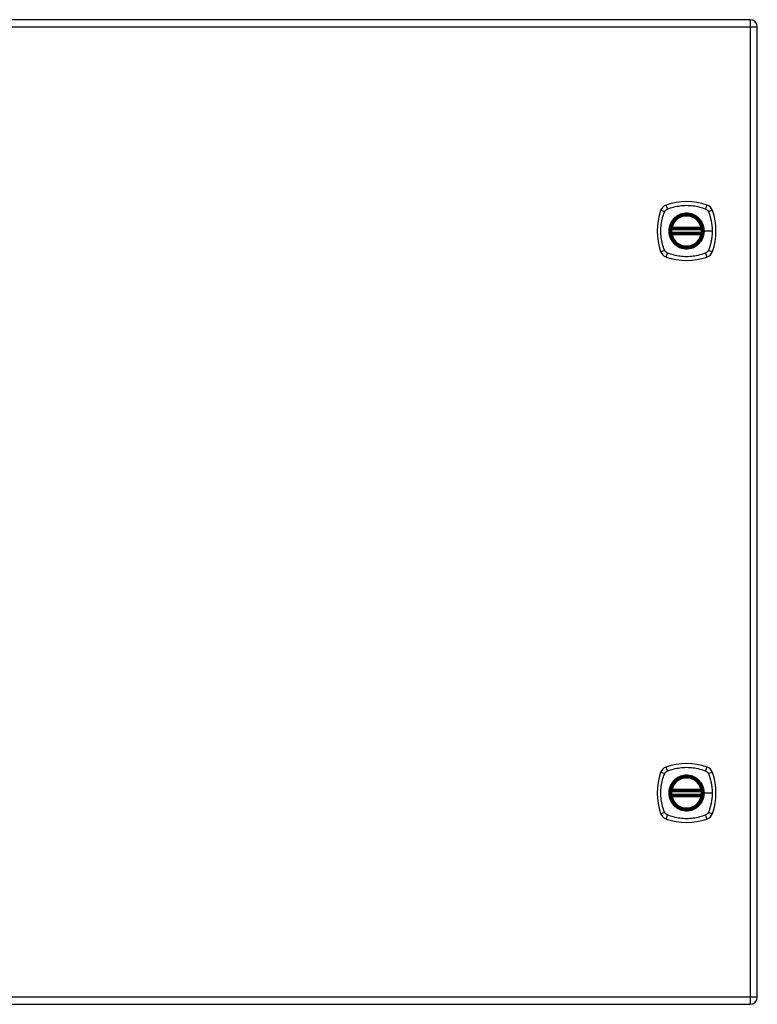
# Model space of a CAD drawing. Header units: inches. Extents: x 4 to 114, y 7 to 59.
# Tile 58 of 72: x 47 to 62, y 24 to 44. Entities that reach past the tile are written whole.
import ezdxf

# ---------------------------------------------------------------- set-up
doc = ezdxf.new("R2010")
doc.units = ezdxf.units.IN
doc.header["$MEASUREMENT"] = 0
doc.layers.add('Visible Edges(ANSI)', color=7, linetype='Continuous', lineweight=25)
doc.layers.add('Visible Tangent Edges(ANSI)', color=7, linetype='Continuous', lineweight=25)

msp = doc.modelspace()

# ---------------------------------------------------------------- linework, layer by layer
at = {"layer": 'Visible Edges(ANSI)'}
for p, q in [((62.116, 43.573), (38.49, 43.573)), ((62.262, 23.916), (62.262, 43.427)), ((60.541, 39.363), (61.135, 39.363)), ((61.135, 39.284), (60.541, 39.284)), ((60.545, 39.383), (61.13, 39.383)), ((61.13, 39.264), (60.545, 39.264)), ((60.541, 28.06), (61.135, 28.06)), ((61.135, 27.981), (60.541, 27.981)), ((60.545, 28.08), (61.13, 28.08)), ((61.13, 27.961), (60.545, 27.961)), ((38.49, 23.77), (62.116, 23.77))]:
    msp.add_line(p, q, dxfattribs=at)
at = {"layer": 'Visible Edges(ANSI)', "flags": 128}
for points in [[(60.529, 39.377), (60.529, 39.377), (60.529, 39.376), (60.529, 39.376), (60.529, 39.376), (60.529, 39.375), (60.529, 39.375), (60.529, 39.374), (60.529, 39.373), (60.529, 39.372), (60.528, 39.372), (60.528, 39.371), (60.528, 39.369), (60.528, 39.368), (60.528, 39.367), (60.528, 39.366), (60.527, 39.364), (60.527, 39.363), (60.527, 39.361), (60.527, 39.36), (60.527, 39.358), (60.527, 39.357), (60.526, 39.355), (60.526, 39.354), (60.526, 39.352)], [(60.526, 39.295), (60.526, 39.293), (60.526, 39.292), (60.527, 39.29), (60.527, 39.288), (60.527, 39.287), (60.527, 39.285), (60.527, 39.284), (60.527, 39.283), (60.528, 39.281), (60.528, 39.28), (60.528, 39.279), (60.528, 39.277), (60.528, 39.276), (60.528, 39.275), (60.529, 39.274), (60.529, 39.274), (60.529, 39.273), (60.529, 39.272), (60.529, 39.272), (60.529, 39.271), (60.529, 39.271), (60.529, 39.27), (60.529, 39.27), (60.529, 39.27)], [(61.149, 39.352), (61.149, 39.354), (61.149, 39.355), (61.149, 39.357), (61.149, 39.358), (61.149, 39.36), (61.148, 39.361), (61.148, 39.363), (61.148, 39.364), (61.148, 39.366), (61.148, 39.367), (61.148, 39.368), (61.147, 39.369), (61.147, 39.371), (61.147, 39.372), (61.147, 39.372), (61.147, 39.373), (61.147, 39.374), (61.147, 39.375), (61.146, 39.375), (61.146, 39.376), (61.146, 39.376), (61.146, 39.376), (61.146, 39.377), (61.146, 39.377)], [(61.146, 39.27), (61.146, 39.27), (61.146, 39.27), (61.146, 39.271), (61.146, 39.271), (61.146, 39.272), (61.147, 39.272), (61.147, 39.273), (61.147, 39.274), (61.147, 39.274), (61.147, 39.275), (61.147, 39.276), (61.147, 39.277), (61.148, 39.279), (61.148, 39.28), (61.148, 39.281), (61.148, 39.283), (61.148, 39.284), (61.148, 39.285), (61.149, 39.287), (61.149, 39.288), (61.149, 39.29), (61.149, 39.292), (61.149, 39.293), (61.149, 39.295)], [(60.529, 28.074), (60.529, 28.074), (60.529, 28.073), (60.529, 28.073), (60.529, 28.073), (60.529, 28.072), (60.529, 28.072), (60.529, 28.071), (60.529, 28.07), (60.529, 28.069), (60.528, 28.069), (60.528, 28.068), (60.528, 28.066), (60.528, 28.065), (60.528, 28.064), (60.528, 28.063), (60.527, 28.061), (60.527, 28.06), (60.527, 28.058), (60.527, 28.057), (60.527, 28.055), (60.527, 28.054), (60.526, 28.052), (60.526, 28.051), (60.526, 28.049)], [(60.526, 27.992), (60.526, 27.99), (60.526, 27.989), (60.527, 27.987), (60.527, 27.985), (60.527, 27.984), (60.527, 27.982), (60.527, 27.981), (60.527, 27.98), (60.528, 27.978), (60.528, 27.977), (60.528, 27.976), (60.528, 27.974), (60.528, 27.973), (60.528, 27.972), (60.529, 27.971), (60.529, 27.971), (60.529, 27.97), (60.529, 27.969), (60.529, 27.969), (60.529, 27.968), (60.529, 27.968), (60.529, 27.967), (60.529, 27.967), (60.529, 27.967)], [(61.149, 28.049), (61.149, 28.051), (61.149, 28.052), (61.149, 28.054), (61.149, 28.055), (61.149, 28.057), (61.148, 28.058), (61.148, 28.06), (61.148, 28.061), (61.148, 28.063), (61.148, 28.064), (61.148, 28.065), (61.147, 28.066), (61.147, 28.068), (61.147, 28.069), (61.147, 28.069), (61.147, 28.07), (61.147, 28.071), (61.147, 28.072), (61.146, 28.072), (61.146, 28.073), (61.146, 28.073), (61.146, 28.073), (61.146, 28.074), (61.146, 28.074)], [(61.146, 27.967), (61.146, 27.967), (61.146, 27.967), (61.146, 27.968), (61.146, 27.968), (61.146, 27.969), (61.147, 27.969), (61.147, 27.97), (61.147, 27.971), (61.147, 27.971), (61.147, 27.972), (61.147, 27.973), (61.147, 27.974), (61.148, 27.976), (61.148, 27.977), (61.148, 27.978), (61.148, 27.98), (61.148, 27.981), (61.148, 27.982), (61.149, 27.984), (61.149, 27.985), (61.149, 27.987), (61.149, 27.989), (61.149, 27.99), (61.149, 27.992)]]:
    msp.add_lwpolyline(points, dxfattribs=at)
at = {"layer": 'Visible Edges(ANSI)'}
for centre, radius in [((60.838, 39.323), 0.32), ((60.838, 39.323), 0.315), ((60.838, 28.02), 0.32), ((60.838, 28.02), 0.315)]:
    msp.add_circle(centre, radius, dxfattribs=at)
for centre, radius, start, end in [((62.116, 43.427), 0.146, 0, 90), ((60.483, 39.678), 0.177, 108.7722, 161.2278), ((60.838, 38.634), 1.28, 71.2278, 108.7722), ((61.193, 39.678), 0.177, 18.7722, 71.2278), ((61.527, 39.323), 1.28, 161.2278, 198.7722), ((60.838, 39.323), 0.313, 13.6344, 166.3656), ((60.149, 39.323), 1.28, 341.2278, 18.7722), ((60.838, 39.323), 0.313, 174.7499, 185.2501), ((60.838, 39.323), 0.313, 166.3656, 170.216), ((60.541, 39.375), 0.0118, 170.216, 270), ((60.541, 39.272), 0.0118, 90, 189.784), ((60.838, 39.323), 0.313, 189.784, 193.6344), ((60.545, 39.394), 0.0118, 166.3656, 270), ((60.545, 39.252), 0.0118, 90, 193.6344), ((60.838, 39.323), 0.313, 193.6344, 346.3656), ((61.13, 39.394), 0.0118, 270, 13.6344), ((61.13, 39.252), 0.0118, 346.3656, 90), ((61.135, 39.375), 0.0118, 270, 9.784), ((61.135, 39.272), 0.0118, 350.216, 90), ((60.838, 39.323), 0.313, 9.784, 13.6344), ((60.838, 39.323), 0.313, 346.3656, 350.216), ((60.838, 39.323), 0.313, 354.7499, 5.2501), ((60.483, 38.969), 0.177, 198.7722, 251.2278), ((61.193, 38.969), 0.177, 288.7722, 341.2278), ((60.838, 40.012), 1.28, 251.2278, 288.7722), ((60.483, 28.375), 0.177, 108.7722, 161.2278), ((60.838, 27.331), 1.28, 71.2278, 108.7722), ((61.193, 28.375), 0.177, 18.7722, 71.2278), ((61.527, 28.02), 1.28, 161.2278, 198.7722), ((60.838, 28.02), 0.313, 13.6344, 166.3656), ((60.149, 28.02), 1.28, 341.2278, 18.7722), ((60.838, 28.02), 0.313, 174.7499, 185.2501), ((60.838, 28.02), 0.313, 166.3656, 170.216), ((60.541, 28.072), 0.0118, 170.216, 270), ((60.541, 27.969), 0.0118, 90, 189.784), ((60.838, 28.02), 0.313, 189.784, 193.6344), ((60.545, 28.091), 0.0118, 166.3656, 270), ((60.545, 27.949), 0.0118, 90, 193.6344), ((60.838, 28.02), 0.313, 193.6344, 346.3656), ((61.13, 28.091), 0.0118, 270, 13.6344), ((61.13, 27.949), 0.0118, 346.3656, 90), ((61.135, 28.072), 0.0118, 270, 9.784), ((61.135, 27.969), 0.0118, 350.216, 90), ((60.838, 28.02), 0.313, 9.784, 13.6344), ((60.838, 28.02), 0.313, 346.3656, 350.216), ((60.838, 28.02), 0.313, 354.7499, 5.2501), ((60.483, 27.666), 0.177, 198.7722, 251.2278), ((61.193, 27.666), 0.177, 288.7722, 341.2278), ((60.838, 28.709), 1.28, 251.2278, 288.7722), ((62.116, 23.916), 0.146, 270, 0)]:
    msp.add_arc(centre, radius, start, end, dxfattribs=at)
at = {"layer": 'Visible Tangent Edges(ANSI)'}
for p, q in [((62.116, 43.573), (62.116, 43.427)), ((38.49, 43.427), (62.116, 43.427)), ((62.116, 43.427), (62.262, 43.427)), ((62.116, 43.427), (62.116, 23.916)), ((60.526, 39.352), (60.538, 39.351)), ((60.526, 39.295), (60.538, 39.296)), ((60.535, 39.376), (60.529, 39.377)), ((60.529, 39.27), (60.535, 39.271)), ((60.534, 39.397), (60.545, 39.394)), ((60.545, 39.252), (60.534, 39.25)), ((60.538, 39.351), (61.138, 39.351)), ((61.138, 39.296), (60.538, 39.296)), ((60.541, 39.363), (60.541, 39.373)), ((60.541, 39.274), (60.541, 39.284)), ((60.545, 39.383), (60.545, 39.394)), ((61.13, 39.394), (60.545, 39.394)), ((60.545, 39.373), (60.545, 39.383)), ((60.545, 39.373), (61.13, 39.373)), ((60.545, 39.264), (60.545, 39.274)), ((61.13, 39.274), (60.545, 39.274)), ((60.545, 39.252), (60.545, 39.264)), ((60.545, 39.252), (61.13, 39.252)), ((61.13, 39.394), (61.142, 39.397)), ((61.13, 39.394), (61.13, 39.383)), ((61.13, 39.383), (61.13, 39.373)), ((61.13, 39.274), (61.13, 39.264)), ((61.13, 39.264), (61.13, 39.252)), ((61.142, 39.25), (61.13, 39.252)), ((61.135, 39.373), (61.135, 39.363)), ((61.135, 39.284), (61.135, 39.274)), ((61.138, 39.351), (61.149, 39.352)), ((61.138, 39.296), (61.149, 39.295)), ((61.146, 39.377), (61.14, 39.376)), ((61.14, 39.271), (61.146, 39.27)), ((61.19, 39.323), (61.195, 39.323)), ((61.354, 39.323), (61.195, 39.323)), ((60.526, 28.049), (60.538, 28.048)), ((60.526, 27.992), (60.538, 27.993)), ((60.535, 28.073), (60.529, 28.074)), ((60.529, 27.967), (60.535, 27.968)), ((60.534, 28.094), (60.545, 28.091)), ((60.545, 27.949), (60.534, 27.947)), ((60.538, 28.048), (61.138, 28.048)), ((61.138, 27.993), (60.538, 27.993)), ((60.541, 28.06), (60.541, 28.07)), ((60.541, 27.971), (60.541, 27.981)), ((60.545, 28.08), (60.545, 28.091)), ((61.13, 28.091), (60.545, 28.091)), ((60.545, 28.07), (60.545, 28.08)), ((60.545, 28.07), (61.13, 28.07)), ((60.545, 27.961), (60.545, 27.971)), ((61.13, 27.971), (60.545, 27.971)), ((60.545, 27.949), (60.545, 27.961)), ((60.545, 27.949), (61.13, 27.949)), ((61.13, 28.091), (61.142, 28.094)), ((61.13, 28.091), (61.13, 28.08)), ((61.13, 28.08), (61.13, 28.07)), ((61.13, 27.971), (61.13, 27.961)), ((61.13, 27.961), (61.13, 27.949)), ((61.142, 27.947), (61.13, 27.949)), ((61.135, 28.07), (61.135, 28.06)), ((61.135, 27.981), (61.135, 27.971)), ((61.138, 28.048), (61.149, 28.049)), ((61.138, 27.993), (61.149, 27.992)), ((61.146, 28.074), (61.14, 28.073)), ((61.14, 27.968), (61.146, 27.967)), ((61.19, 28.02), (61.195, 28.02)), ((61.354, 28.02), (61.195, 28.02)), ((62.116, 23.916), (38.49, 23.916)), ((62.116, 23.916), (62.116, 23.77)), ((62.262, 23.916), (62.116, 23.916))]:
    msp.add_line(p, q, dxfattribs=at)
at = {"layer": 'Visible Tangent Edges(ANSI)', "flags": 128}
for points in [[(60.449, 39.763), (60.483, 39.777), (60.514, 39.788), (60.545, 39.797), (60.577, 39.806), (60.609, 39.814), (60.641, 39.821), (60.673, 39.826), (60.706, 39.831), (60.739, 39.835), (60.772, 39.838), (60.805, 39.839), (60.838, 39.84), (60.871, 39.839), (60.904, 39.838), (60.936, 39.835), (60.969, 39.831), (61.002, 39.827), (61.034, 39.821), (61.067, 39.814), (61.099, 39.806), (61.13, 39.797), (61.162, 39.788), (61.193, 39.777), (61.226, 39.763)], [(60.398, 38.935), (60.384, 38.968), (60.374, 38.999), (60.364, 39.031), (60.355, 39.062), (60.347, 39.094), (60.341, 39.127), (60.335, 39.159), (60.33, 39.192), (60.326, 39.224), (60.323, 39.257), (60.322, 39.29), (60.321, 39.323), (60.322, 39.356), (60.323, 39.389), (60.326, 39.422), (60.33, 39.455), (60.335, 39.488), (60.34, 39.52), (60.347, 39.552), (60.355, 39.584), (60.364, 39.616), (60.374, 39.647), (60.384, 39.678), (60.398, 39.712)], [(60.398, 39.712), (60.399, 39.715), (60.401, 39.718), (60.402, 39.72), (60.404, 39.723), (60.405, 39.725), (60.407, 39.728), (60.409, 39.731), (60.411, 39.733), (60.413, 39.735), (60.415, 39.738), (60.417, 39.74), (60.419, 39.742), (60.421, 39.744), (60.423, 39.746), (60.426, 39.748), (60.428, 39.75), (60.431, 39.752), (60.433, 39.754), (60.436, 39.756), (60.438, 39.757), (60.441, 39.759), (60.444, 39.761), (60.446, 39.762), (60.449, 39.763)], [(61.19, 39.323), (61.178, 39.232), (61.143, 39.147), (61.087, 39.074), (61.014, 39.018), (60.929, 38.983), (60.837, 38.971), (60.746, 38.983), (60.661, 39.019), (60.588, 39.074), (60.533, 39.147), (60.498, 39.232), (60.486, 39.324), (60.498, 39.415), (60.533, 39.5), (60.589, 39.573), (60.662, 39.628), (60.747, 39.664), (60.838, 39.676), (60.929, 39.664), (61.014, 39.628), (61.087, 39.572), (61.143, 39.5), (61.178, 39.415), (61.19, 39.323)], [(61.065, 39.598), (61.049, 39.611), (61.032, 39.622), (61.015, 39.633), (60.997, 39.643), (60.978, 39.651), (60.959, 39.659), (60.939, 39.666), (60.919, 39.671), (60.899, 39.675), (60.879, 39.678), (60.858, 39.68), (60.838, 39.68), (60.817, 39.68), (60.797, 39.678), (60.776, 39.675), (60.756, 39.671), (60.736, 39.665), (60.716, 39.659), (60.697, 39.651), (60.679, 39.643), (60.661, 39.633), (60.643, 39.622), (60.626, 39.611), (60.61, 39.598)], [(61.226, 39.763), (61.228, 39.763), (61.229, 39.762), (61.23, 39.761), (61.232, 39.761), (61.233, 39.76), (61.235, 39.759), (61.236, 39.758), (61.237, 39.757), (61.238, 39.757), (61.24, 39.756), (61.241, 39.755), (61.242, 39.754), (61.244, 39.753), (61.245, 39.752), (61.246, 39.751), (61.247, 39.75), (61.249, 39.749), (61.25, 39.748), (61.251, 39.747), (61.252, 39.746), (61.253, 39.745), (61.254, 39.744), (61.255, 39.743), (61.257, 39.742)], [(61.257, 39.742), (61.258, 39.741), (61.259, 39.74), (61.26, 39.739), (61.261, 39.738), (61.262, 39.737), (61.263, 39.735), (61.264, 39.734), (61.265, 39.733), (61.266, 39.732), (61.267, 39.731), (61.267, 39.729), (61.268, 39.728), (61.269, 39.727), (61.27, 39.726), (61.271, 39.724), (61.272, 39.723), (61.273, 39.722), (61.273, 39.72), (61.274, 39.719), (61.275, 39.718), (61.276, 39.716), (61.276, 39.715), (61.277, 39.713), (61.278, 39.712)], [(61.278, 39.712), (61.286, 39.694), (61.291, 39.678), (61.297, 39.663), (61.302, 39.647), (61.307, 39.632), (61.312, 39.616), (61.316, 39.6), (61.32, 39.584), (61.324, 39.568), (61.328, 39.552), (61.332, 39.536), (61.335, 39.52), (61.338, 39.504), (61.341, 39.488), (61.343, 39.471), (61.346, 39.455), (61.348, 39.439), (61.349, 39.422), (61.351, 39.406), (61.352, 39.389), (61.353, 39.373), (61.354, 39.356), (61.354, 39.34), (61.354, 39.323)], [(60.563, 39.551), (60.551, 39.535), (60.539, 39.518), (60.528, 39.5), (60.518, 39.482), (60.51, 39.464), (60.502, 39.444), (60.496, 39.425), (60.49, 39.405), (60.486, 39.385), (60.483, 39.364), (60.481, 39.344), (60.481, 39.323), (60.481, 39.303), (60.483, 39.282), (60.486, 39.262), (60.49, 39.242), (60.496, 39.222), (60.502, 39.202), (60.51, 39.183), (60.518, 39.164), (60.528, 39.146), (60.539, 39.129), (60.551, 39.112), (60.563, 39.096)], [(60.61, 39.598), (60.608, 39.596), (60.606, 39.594), (60.604, 39.593), (60.602, 39.591), (60.6, 39.589), (60.598, 39.587), (60.596, 39.585), (60.594, 39.583), (60.592, 39.581), (60.59, 39.579), (60.588, 39.578), (60.586, 39.576), (60.584, 39.574), (60.582, 39.572), (60.58, 39.57), (60.578, 39.568), (60.576, 39.566), (60.574, 39.564), (60.572, 39.561), (60.57, 39.559), (60.569, 39.557), (60.567, 39.555), (60.565, 39.553), (60.563, 39.551)], [(61.112, 39.551), (61.111, 39.553), (61.109, 39.555), (61.107, 39.557), (61.105, 39.559), (61.103, 39.561), (61.101, 39.564), (61.1, 39.566), (61.098, 39.568), (61.096, 39.57), (61.094, 39.572), (61.092, 39.574), (61.09, 39.576), (61.088, 39.578), (61.086, 39.579), (61.084, 39.581), (61.082, 39.583), (61.08, 39.585), (61.078, 39.587), (61.076, 39.589), (61.074, 39.591), (61.072, 39.593), (61.07, 39.594), (61.067, 39.596), (61.065, 39.598)], [(61.195, 39.323), (61.194, 39.334), (61.194, 39.344), (61.193, 39.354), (61.192, 39.364), (61.191, 39.375), (61.189, 39.385), (61.187, 39.395), (61.185, 39.405), (61.183, 39.415), (61.18, 39.425), (61.177, 39.435), (61.173, 39.444), (61.17, 39.454), (61.166, 39.464), (61.162, 39.473), (61.157, 39.482), (61.152, 39.491), (61.148, 39.5), (61.142, 39.509), (61.137, 39.518), (61.131, 39.526), (61.125, 39.535), (61.119, 39.543), (61.112, 39.551)], [(60.534, 39.397), (60.533, 39.396), (60.533, 39.395), (60.533, 39.394), (60.533, 39.393), (60.533, 39.392), (60.533, 39.392), (60.533, 39.391), (60.533, 39.39), (60.532, 39.389), (60.532, 39.388), (60.532, 39.387), (60.533, 39.386), (60.533, 39.385), (60.533, 39.384), (60.533, 39.383), (60.533, 39.382), (60.533, 39.381), (60.533, 39.38), (60.534, 39.38), (60.534, 39.379), (60.534, 39.378), (60.535, 39.377), (60.535, 39.376), (60.535, 39.376)], [(60.535, 39.271), (60.535, 39.271), (60.535, 39.27), (60.534, 39.269), (60.534, 39.268), (60.534, 39.267), (60.533, 39.266), (60.533, 39.266), (60.533, 39.265), (60.533, 39.264), (60.533, 39.263), (60.533, 39.262), (60.533, 39.261), (60.532, 39.26), (60.532, 39.259), (60.532, 39.258), (60.533, 39.257), (60.533, 39.256), (60.533, 39.255), (60.533, 39.254), (60.533, 39.253), (60.533, 39.252), (60.533, 39.252), (60.533, 39.251), (60.534, 39.25)], [(60.535, 39.376), (60.535, 39.375), (60.536, 39.375), (60.536, 39.375), (60.536, 39.375), (60.536, 39.375), (60.536, 39.375), (60.537, 39.375), (60.537, 39.374), (60.537, 39.374), (60.537, 39.374), (60.538, 39.374), (60.538, 39.374), (60.538, 39.374), (60.538, 39.374), (60.539, 39.374), (60.539, 39.373), (60.539, 39.373), (60.539, 39.373), (60.54, 39.373), (60.54, 39.373), (60.54, 39.373), (60.54, 39.373), (60.541, 39.373), (60.541, 39.373)], [(60.541, 39.274), (60.541, 39.274), (60.54, 39.274), (60.54, 39.274), (60.54, 39.274), (60.54, 39.274), (60.539, 39.274), (60.539, 39.273), (60.539, 39.273), (60.539, 39.273), (60.538, 39.273), (60.538, 39.273), (60.538, 39.273), (60.538, 39.273), (60.537, 39.273), (60.537, 39.273), (60.537, 39.272), (60.537, 39.272), (60.536, 39.272), (60.536, 39.272), (60.536, 39.272), (60.536, 39.272), (60.536, 39.272), (60.535, 39.271), (60.535, 39.271)], [(60.538, 39.351), (60.538, 39.352), (60.538, 39.353), (60.538, 39.353), (60.538, 39.354), (60.539, 39.355), (60.539, 39.356), (60.539, 39.356), (60.539, 39.357), (60.539, 39.358), (60.54, 39.358), (60.54, 39.359), (60.54, 39.359), (60.54, 39.36), (60.54, 39.36), (60.54, 39.361), (60.54, 39.361), (60.541, 39.362), (60.541, 39.362), (60.541, 39.362), (60.541, 39.362), (60.541, 39.363), (60.541, 39.363), (60.541, 39.363), (60.541, 39.363)], [(60.541, 39.284), (60.541, 39.284), (60.541, 39.284), (60.541, 39.284), (60.541, 39.284), (60.541, 39.285), (60.541, 39.285), (60.541, 39.285), (60.54, 39.286), (60.54, 39.286), (60.54, 39.287), (60.54, 39.287), (60.54, 39.288), (60.54, 39.288), (60.54, 39.289), (60.539, 39.289), (60.539, 39.29), (60.539, 39.291), (60.539, 39.291), (60.539, 39.292), (60.538, 39.293), (60.538, 39.294), (60.538, 39.294), (60.538, 39.295), (60.538, 39.296)], [(60.541, 39.373), (60.541, 39.373), (60.541, 39.373), (60.541, 39.373), (60.542, 39.373), (60.542, 39.373), (60.542, 39.373), (60.542, 39.373), (60.542, 39.373), (60.543, 39.373), (60.543, 39.373), (60.543, 39.373), (60.543, 39.373), (60.543, 39.373), (60.543, 39.373), (60.544, 39.373), (60.544, 39.373), (60.544, 39.373), (60.544, 39.373), (60.544, 39.373), (60.544, 39.373), (60.545, 39.373), (60.545, 39.373), (60.545, 39.373), (60.545, 39.373)], [(60.545, 39.274), (60.545, 39.274), (60.545, 39.274), (60.545, 39.274), (60.544, 39.274), (60.544, 39.274), (60.544, 39.274), (60.544, 39.274), (60.544, 39.274), (60.544, 39.274), (60.543, 39.274), (60.543, 39.274), (60.543, 39.274), (60.543, 39.274), (60.543, 39.274), (60.543, 39.274), (60.542, 39.274), (60.542, 39.274), (60.542, 39.274), (60.542, 39.274), (60.542, 39.274), (60.541, 39.274), (60.541, 39.274), (60.541, 39.274), (60.541, 39.274)], [(61.112, 39.096), (61.119, 39.104), (61.125, 39.112), (61.131, 39.12), (61.137, 39.129), (61.142, 39.138), (61.148, 39.147), (61.153, 39.156), (61.157, 39.165), (61.162, 39.174), (61.166, 39.183), (61.17, 39.193), (61.173, 39.202), (61.177, 39.212), (61.18, 39.222), (61.183, 39.232), (61.185, 39.242), (61.187, 39.252), (61.189, 39.262), (61.191, 39.272), (61.192, 39.282), (61.193, 39.293), (61.194, 39.303), (61.194, 39.313), (61.195, 39.323)], [(61.13, 39.373), (61.131, 39.373), (61.131, 39.373), (61.131, 39.373), (61.131, 39.373), (61.131, 39.373), (61.131, 39.373), (61.132, 39.373), (61.132, 39.373), (61.132, 39.373), (61.132, 39.373), (61.132, 39.373), (61.133, 39.373), (61.133, 39.373), (61.133, 39.373), (61.133, 39.373), (61.133, 39.373), (61.133, 39.373), (61.134, 39.373), (61.134, 39.373), (61.134, 39.373), (61.134, 39.373), (61.134, 39.373), (61.134, 39.373), (61.135, 39.373)], [(61.135, 39.274), (61.134, 39.274), (61.134, 39.274), (61.134, 39.274), (61.134, 39.274), (61.134, 39.274), (61.134, 39.274), (61.133, 39.274), (61.133, 39.274), (61.133, 39.274), (61.133, 39.274), (61.133, 39.274), (61.133, 39.274), (61.132, 39.274), (61.132, 39.274), (61.132, 39.274), (61.132, 39.274), (61.132, 39.274), (61.131, 39.274), (61.131, 39.274), (61.131, 39.274), (61.131, 39.274), (61.131, 39.274), (61.131, 39.274), (61.13, 39.274)], [(61.135, 39.373), (61.135, 39.373), (61.135, 39.373), (61.135, 39.373), (61.136, 39.373), (61.136, 39.373), (61.136, 39.373), (61.136, 39.373), (61.137, 39.373), (61.137, 39.374), (61.137, 39.374), (61.137, 39.374), (61.138, 39.374), (61.138, 39.374), (61.138, 39.374), (61.138, 39.374), (61.139, 39.374), (61.139, 39.375), (61.139, 39.375), (61.139, 39.375), (61.139, 39.375), (61.14, 39.375), (61.14, 39.375), (61.14, 39.375), (61.14, 39.376)], [(61.135, 39.363), (61.135, 39.363), (61.135, 39.363), (61.135, 39.363), (61.135, 39.362), (61.135, 39.362), (61.135, 39.362), (61.135, 39.362), (61.135, 39.361), (61.135, 39.361), (61.135, 39.36), (61.136, 39.36), (61.136, 39.359), (61.136, 39.359), (61.136, 39.358), (61.136, 39.358), (61.136, 39.357), (61.137, 39.356), (61.137, 39.356), (61.137, 39.355), (61.137, 39.354), (61.137, 39.353), (61.137, 39.353), (61.138, 39.352), (61.138, 39.351)], [(61.138, 39.296), (61.138, 39.295), (61.137, 39.294), (61.137, 39.294), (61.137, 39.293), (61.137, 39.292), (61.137, 39.291), (61.137, 39.291), (61.136, 39.29), (61.136, 39.289), (61.136, 39.289), (61.136, 39.288), (61.136, 39.288), (61.136, 39.287), (61.135, 39.287), (61.135, 39.286), (61.135, 39.286), (61.135, 39.285), (61.135, 39.285), (61.135, 39.285), (61.135, 39.284), (61.135, 39.284), (61.135, 39.284), (61.135, 39.284), (61.135, 39.284)], [(61.14, 39.271), (61.14, 39.271), (61.14, 39.272), (61.14, 39.272), (61.139, 39.272), (61.139, 39.272), (61.139, 39.272), (61.139, 39.272), (61.139, 39.272), (61.138, 39.273), (61.138, 39.273), (61.138, 39.273), (61.138, 39.273), (61.137, 39.273), (61.137, 39.273), (61.137, 39.273), (61.137, 39.273), (61.136, 39.273), (61.136, 39.274), (61.136, 39.274), (61.136, 39.274), (61.135, 39.274), (61.135, 39.274), (61.135, 39.274), (61.135, 39.274)], [(61.14, 39.376), (61.141, 39.376), (61.141, 39.377), (61.141, 39.378), (61.142, 39.379), (61.142, 39.38), (61.142, 39.38), (61.142, 39.381), (61.143, 39.382), (61.143, 39.383), (61.143, 39.384), (61.143, 39.385), (61.143, 39.386), (61.143, 39.387), (61.143, 39.388), (61.143, 39.389), (61.143, 39.39), (61.143, 39.391), (61.143, 39.392), (61.143, 39.392), (61.143, 39.393), (61.143, 39.394), (61.142, 39.395), (61.142, 39.396), (61.142, 39.397)], [(61.142, 39.25), (61.142, 39.251), (61.142, 39.252), (61.143, 39.252), (61.143, 39.253), (61.143, 39.254), (61.143, 39.255), (61.143, 39.256), (61.143, 39.257), (61.143, 39.258), (61.143, 39.259), (61.143, 39.26), (61.143, 39.261), (61.143, 39.262), (61.143, 39.263), (61.143, 39.264), (61.143, 39.265), (61.142, 39.266), (61.142, 39.266), (61.142, 39.267), (61.142, 39.268), (61.141, 39.269), (61.141, 39.27), (61.141, 39.271), (61.14, 39.271)], [(61.354, 39.323), (61.354, 39.307), (61.354, 39.29), (61.353, 39.274), (61.352, 39.257), (61.351, 39.241), (61.349, 39.224), (61.348, 39.208), (61.346, 39.192), (61.343, 39.175), (61.341, 39.159), (61.338, 39.143), (61.335, 39.127), (61.332, 39.111), (61.328, 39.094), (61.324, 39.078), (61.32, 39.062), (61.316, 39.047), (61.312, 39.031), (61.307, 39.015), (61.302, 38.999), (61.297, 38.984), (61.291, 38.968), (61.286, 38.953), (61.278, 38.935)], [(60.563, 39.096), (60.565, 39.094), (60.567, 39.092), (60.569, 39.09), (60.57, 39.087), (60.572, 39.085), (60.574, 39.083), (60.576, 39.081), (60.578, 39.079), (60.58, 39.077), (60.582, 39.075), (60.584, 39.073), (60.586, 39.071), (60.588, 39.069), (60.59, 39.067), (60.592, 39.065), (60.594, 39.064), (60.596, 39.062), (60.598, 39.06), (60.6, 39.058), (60.602, 39.056), (60.604, 39.054), (60.606, 39.052), (60.608, 39.051), (60.61, 39.049)], [(60.61, 39.049), (60.626, 39.036), (60.643, 39.024), (60.661, 39.014), (60.679, 39.004), (60.698, 38.995), (60.717, 38.988), (60.736, 38.981), (60.756, 38.976), (60.776, 38.972), (60.797, 38.969), (60.817, 38.967), (60.838, 38.967), (60.858, 38.967), (60.879, 38.969), (60.899, 38.972), (60.919, 38.976), (60.939, 38.981), (60.959, 38.988), (60.978, 38.995), (60.997, 39.004), (61.015, 39.014), (61.032, 39.025), (61.049, 39.036), (61.065, 39.049)], [(61.065, 39.049), (61.067, 39.051), (61.07, 39.052), (61.072, 39.054), (61.074, 39.056), (61.076, 39.058), (61.078, 39.06), (61.08, 39.062), (61.082, 39.063), (61.084, 39.065), (61.086, 39.067), (61.088, 39.069), (61.09, 39.071), (61.092, 39.073), (61.094, 39.075), (61.096, 39.077), (61.098, 39.079), (61.1, 39.081), (61.101, 39.083), (61.103, 39.085), (61.105, 39.087), (61.107, 39.089), (61.109, 39.092), (61.111, 39.094), (61.112, 39.096)], [(60.449, 38.883), (60.446, 38.885), (60.444, 38.886), (60.441, 38.888), (60.438, 38.889), (60.436, 38.891), (60.433, 38.893), (60.431, 38.895), (60.428, 38.896), (60.426, 38.898), (60.424, 38.9), (60.421, 38.902), (60.419, 38.905), (60.417, 38.907), (60.415, 38.909), (60.413, 38.911), (60.411, 38.914), (60.409, 38.916), (60.407, 38.919), (60.405, 38.921), (60.404, 38.924), (60.402, 38.927), (60.401, 38.929), (60.399, 38.932), (60.398, 38.935)], [(61.226, 38.883), (61.193, 38.87), (61.162, 38.859), (61.13, 38.85), (61.099, 38.841), (61.067, 38.833), (61.034, 38.826), (61.002, 38.82), (60.969, 38.815), (60.936, 38.812), (60.904, 38.809), (60.871, 38.807), (60.838, 38.807), (60.805, 38.807), (60.772, 38.809), (60.739, 38.812), (60.706, 38.816), (60.673, 38.82), (60.641, 38.826), (60.609, 38.833), (60.577, 38.841), (60.545, 38.85), (60.514, 38.859), (60.483, 38.87), (60.449, 38.883)], [(61.278, 38.935), (61.276, 38.932), (61.275, 38.929), (61.273, 38.927), (61.272, 38.924), (61.27, 38.921), (61.268, 38.919), (61.267, 38.916), (61.265, 38.914), (61.263, 38.912), (61.261, 38.909), (61.259, 38.907), (61.257, 38.905), (61.254, 38.903), (61.252, 38.9), (61.25, 38.898), (61.247, 38.897), (61.245, 38.895), (61.242, 38.893), (61.24, 38.891), (61.237, 38.889), (61.235, 38.888), (61.232, 38.886), (61.229, 38.885), (61.226, 38.883)], [(60.449, 28.46), (60.483, 28.474), (60.514, 28.485), (60.545, 28.494), (60.577, 28.503), (60.609, 28.511), (60.641, 28.518), (60.673, 28.523), (60.706, 28.528), (60.739, 28.532), (60.772, 28.535), (60.805, 28.536), (60.838, 28.537), (60.871, 28.536), (60.904, 28.535), (60.936, 28.532), (60.969, 28.528), (61.002, 28.524), (61.034, 28.518), (61.067, 28.511), (61.099, 28.503), (61.13, 28.494), (61.162, 28.485), (61.193, 28.474), (61.226, 28.46)], [(60.398, 27.632), (60.384, 27.665), (60.374, 27.696), (60.364, 27.728), (60.355, 27.759), (60.347, 27.791), (60.341, 27.824), (60.335, 27.856), (60.33, 27.889), (60.326, 27.921), (60.323, 27.954), (60.322, 27.987), (60.321, 28.02), (60.322, 28.053), (60.323, 28.086), (60.326, 28.119), (60.33, 28.152), (60.335, 28.185), (60.34, 28.217), (60.347, 28.249), (60.355, 28.281), (60.364, 28.313), (60.374, 28.344), (60.384, 28.375), (60.398, 28.409)], [(60.398, 28.409), (60.399, 28.412), (60.401, 28.415), (60.402, 28.417), (60.404, 28.42), (60.405, 28.422), (60.407, 28.425), (60.409, 28.428), (60.411, 28.43), (60.413, 28.432), (60.415, 28.435), (60.417, 28.437), (60.419, 28.439), (60.421, 28.441), (60.423, 28.443), (60.426, 28.445), (60.428, 28.447), (60.431, 28.449), (60.433, 28.451), (60.436, 28.453), (60.438, 28.454), (60.441, 28.456), (60.444, 28.458), (60.446, 28.459), (60.449, 28.46)], [(61.19, 28.02), (61.178, 27.929), (61.143, 27.844), (61.087, 27.771), (61.014, 27.715), (60.929, 27.68), (60.837, 27.668), (60.746, 27.68), (60.661, 27.716), (60.588, 27.771), (60.533, 27.844), (60.498, 27.929), (60.486, 28.021), (60.498, 28.112), (60.533, 28.197), (60.589, 28.27), (60.662, 28.325), (60.747, 28.361), (60.838, 28.373), (60.929, 28.361), (61.014, 28.325), (61.087, 28.269), (61.143, 28.197), (61.178, 28.112), (61.19, 28.02)], [(61.065, 28.295), (61.049, 28.308), (61.032, 28.319), (61.015, 28.33), (60.997, 28.34), (60.978, 28.348), (60.959, 28.356), (60.939, 28.363), (60.919, 28.368), (60.899, 28.372), (60.879, 28.375), (60.858, 28.377), (60.838, 28.377), (60.817, 28.377), (60.797, 28.375), (60.776, 28.372), (60.756, 28.368), (60.736, 28.362), (60.716, 28.356), (60.697, 28.348), (60.679, 28.34), (60.661, 28.33), (60.643, 28.319), (60.626, 28.308), (60.61, 28.295)], [(61.226, 28.46), (61.228, 28.46), (61.229, 28.459), (61.23, 28.458), (61.232, 28.458), (61.233, 28.457), (61.235, 28.456), (61.236, 28.455), (61.237, 28.454), (61.238, 28.454), (61.24, 28.453), (61.241, 28.452), (61.242, 28.451), (61.244, 28.45), (61.245, 28.449), (61.246, 28.448), (61.247, 28.447), (61.249, 28.446), (61.25, 28.445), (61.251, 28.444), (61.252, 28.443), (61.253, 28.442), (61.254, 28.441), (61.255, 28.44), (61.257, 28.439)], [(61.257, 28.439), (61.258, 28.438), (61.259, 28.437), (61.26, 28.436), (61.261, 28.435), (61.262, 28.434), (61.263, 28.432), (61.264, 28.431), (61.265, 28.43), (61.266, 28.429), (61.267, 28.428), (61.267, 28.426), (61.268, 28.425), (61.269, 28.424), (61.27, 28.423), (61.271, 28.421), (61.272, 28.42), (61.273, 28.419), (61.273, 28.417), (61.274, 28.416), (61.275, 28.415), (61.276, 28.413), (61.276, 28.412), (61.277, 28.41), (61.278, 28.409)], [(61.278, 28.409), (61.286, 28.391), (61.291, 28.375), (61.297, 28.36), (61.302, 28.344), (61.307, 28.329), (61.312, 28.313), (61.316, 28.297), (61.32, 28.281), (61.324, 28.265), (61.328, 28.249), (61.332, 28.233), (61.335, 28.217), (61.338, 28.201), (61.341, 28.185), (61.343, 28.168), (61.346, 28.152), (61.348, 28.136), (61.349, 28.119), (61.351, 28.103), (61.352, 28.086), (61.353, 28.07), (61.354, 28.053), (61.354, 28.037), (61.354, 28.02)], [(60.563, 28.248), (60.551, 28.232), (60.539, 28.215), (60.528, 28.197), (60.518, 28.179), (60.51, 28.161), (60.502, 28.141), (60.496, 28.122), (60.49, 28.102), (60.486, 28.082), (60.483, 28.061), (60.481, 28.041), (60.481, 28.02), (60.481, 28), (60.483, 27.979), (60.486, 27.959), (60.49, 27.939), (60.496, 27.919), (60.502, 27.899), (60.51, 27.88), (60.518, 27.861), (60.528, 27.843), (60.539, 27.826), (60.551, 27.809), (60.563, 27.793)], [(60.61, 28.295), (60.608, 28.293), (60.606, 28.291), (60.604, 28.29), (60.602, 28.288), (60.6, 28.286), (60.598, 28.284), (60.596, 28.282), (60.594, 28.28), (60.592, 28.278), (60.59, 28.276), (60.588, 28.275), (60.586, 28.273), (60.584, 28.271), (60.582, 28.269), (60.58, 28.267), (60.578, 28.265), (60.576, 28.263), (60.574, 28.261), (60.572, 28.258), (60.57, 28.256), (60.569, 28.254), (60.567, 28.252), (60.565, 28.25), (60.563, 28.248)], [(61.112, 28.248), (61.111, 28.25), (61.109, 28.252), (61.107, 28.254), (61.105, 28.256), (61.103, 28.258), (61.101, 28.261), (61.1, 28.263), (61.098, 28.265), (61.096, 28.267), (61.094, 28.269), (61.092, 28.271), (61.09, 28.273), (61.088, 28.275), (61.086, 28.276), (61.084, 28.278), (61.082, 28.28), (61.08, 28.282), (61.078, 28.284), (61.076, 28.286), (61.074, 28.288), (61.072, 28.29), (61.07, 28.291), (61.067, 28.293), (61.065, 28.295)], [(61.195, 28.02), (61.194, 28.031), (61.194, 28.041), (61.193, 28.051), (61.192, 28.061), (61.191, 28.072), (61.189, 28.082), (61.187, 28.092), (61.185, 28.102), (61.183, 28.112), (61.18, 28.122), (61.177, 28.132), (61.173, 28.141), (61.17, 28.151), (61.166, 28.161), (61.162, 28.17), (61.157, 28.179), (61.152, 28.188), (61.148, 28.197), (61.142, 28.206), (61.137, 28.215), (61.131, 28.223), (61.125, 28.232), (61.119, 28.24), (61.112, 28.248)], [(60.534, 28.094), (60.533, 28.093), (60.533, 28.092), (60.533, 28.091), (60.533, 28.09), (60.533, 28.089), (60.533, 28.089), (60.533, 28.088), (60.533, 28.087), (60.532, 28.086), (60.532, 28.085), (60.532, 28.084), (60.533, 28.083), (60.533, 28.082), (60.533, 28.081), (60.533, 28.08), (60.533, 28.079), (60.533, 28.078), (60.533, 28.077), (60.534, 28.077), (60.534, 28.076), (60.534, 28.075), (60.535, 28.074), (60.535, 28.073), (60.535, 28.073)], [(60.535, 27.968), (60.535, 27.968), (60.535, 27.967), (60.534, 27.966), (60.534, 27.965), (60.534, 27.964), (60.533, 27.963), (60.533, 27.963), (60.533, 27.962), (60.533, 27.961), (60.533, 27.96), (60.533, 27.959), (60.533, 27.958), (60.532, 27.957), (60.532, 27.956), (60.532, 27.955), (60.533, 27.954), (60.533, 27.953), (60.533, 27.952), (60.533, 27.951), (60.533, 27.95), (60.533, 27.949), (60.533, 27.949), (60.533, 27.948), (60.534, 27.947)], [(60.535, 28.073), (60.535, 28.072), (60.536, 28.072), (60.536, 28.072), (60.536, 28.072), (60.536, 28.072), (60.536, 28.072), (60.537, 28.072), (60.537, 28.071), (60.537, 28.071), (60.537, 28.071), (60.538, 28.071), (60.538, 28.071), (60.538, 28.071), (60.538, 28.071), (60.539, 28.071), (60.539, 28.07), (60.539, 28.07), (60.539, 28.07), (60.54, 28.07), (60.54, 28.07), (60.54, 28.07), (60.54, 28.07), (60.541, 28.07), (60.541, 28.07)], [(60.541, 27.971), (60.541, 27.971), (60.54, 27.971), (60.54, 27.971), (60.54, 27.971), (60.54, 27.971), (60.539, 27.971), (60.539, 27.97), (60.539, 27.97), (60.539, 27.97), (60.538, 27.97), (60.538, 27.97), (60.538, 27.97), (60.538, 27.97), (60.537, 27.97), (60.537, 27.97), (60.537, 27.969), (60.537, 27.969), (60.536, 27.969), (60.536, 27.969), (60.536, 27.969), (60.536, 27.969), (60.536, 27.969), (60.535, 27.968), (60.535, 27.968)], [(60.538, 28.048), (60.538, 28.049), (60.538, 28.05), (60.538, 28.05), (60.538, 28.051), (60.539, 28.052), (60.539, 28.053), (60.539, 28.053), (60.539, 28.054), (60.539, 28.055), (60.54, 28.055), (60.54, 28.056), (60.54, 28.056), (60.54, 28.057), (60.54, 28.057), (60.54, 28.058), (60.54, 28.058), (60.541, 28.059), (60.541, 28.059), (60.541, 28.059), (60.541, 28.059), (60.541, 28.06), (60.541, 28.06), (60.541, 28.06), (60.541, 28.06)], [(60.541, 27.981), (60.541, 27.981), (60.541, 27.981), (60.541, 27.981), (60.541, 27.981), (60.541, 27.982), (60.541, 27.982), (60.541, 27.982), (60.54, 27.983), (60.54, 27.983), (60.54, 27.984), (60.54, 27.984), (60.54, 27.985), (60.54, 27.985), (60.54, 27.986), (60.539, 27.986), (60.539, 27.987), (60.539, 27.988), (60.539, 27.988), (60.539, 27.989), (60.538, 27.99), (60.538, 27.991), (60.538, 27.991), (60.538, 27.992), (60.538, 27.993)], [(60.541, 28.07), (60.541, 28.07), (60.541, 28.07), (60.541, 28.07), (60.542, 28.07), (60.542, 28.07), (60.542, 28.07), (60.542, 28.07), (60.542, 28.07), (60.543, 28.07), (60.543, 28.07), (60.543, 28.07), (60.543, 28.07), (60.543, 28.07), (60.543, 28.07), (60.544, 28.07), (60.544, 28.07), (60.544, 28.07), (60.544, 28.07), (60.544, 28.07), (60.544, 28.07), (60.545, 28.07), (60.545, 28.07), (60.545, 28.07), (60.545, 28.07)], [(60.545, 27.971), (60.545, 27.971), (60.545, 27.971), (60.545, 27.971), (60.544, 27.971), (60.544, 27.971), (60.544, 27.971), (60.544, 27.971), (60.544, 27.971), (60.544, 27.971), (60.543, 27.971), (60.543, 27.971), (60.543, 27.971), (60.543, 27.971), (60.543, 27.971), (60.543, 27.971), (60.542, 27.971), (60.542, 27.971), (60.542, 27.971), (60.542, 27.971), (60.542, 27.971), (60.541, 27.971), (60.541, 27.971), (60.541, 27.971), (60.541, 27.971)], [(61.112, 27.793), (61.119, 27.801), (61.125, 27.809), (61.131, 27.817), (61.137, 27.826), (61.142, 27.835), (61.148, 27.844), (61.153, 27.853), (61.157, 27.862), (61.162, 27.871), (61.166, 27.88), (61.17, 27.89), (61.173, 27.899), (61.177, 27.909), (61.18, 27.919), (61.183, 27.929), (61.185, 27.939), (61.187, 27.949), (61.189, 27.959), (61.191, 27.969), (61.192, 27.979), (61.193, 27.99), (61.194, 28), (61.194, 28.01), (61.195, 28.02)], [(61.13, 28.07), (61.131, 28.07), (61.131, 28.07), (61.131, 28.07), (61.131, 28.07), (61.131, 28.07), (61.131, 28.07), (61.132, 28.07), (61.132, 28.07), (61.132, 28.07), (61.132, 28.07), (61.132, 28.07), (61.133, 28.07), (61.133, 28.07), (61.133, 28.07), (61.133, 28.07), (61.133, 28.07), (61.133, 28.07), (61.134, 28.07), (61.134, 28.07), (61.134, 28.07), (61.134, 28.07), (61.134, 28.07), (61.134, 28.07), (61.135, 28.07)], [(61.135, 27.971), (61.134, 27.971), (61.134, 27.971), (61.134, 27.971), (61.134, 27.971), (61.134, 27.971), (61.134, 27.971), (61.133, 27.971), (61.133, 27.971), (61.133, 27.971), (61.133, 27.971), (61.133, 27.971), (61.133, 27.971), (61.132, 27.971), (61.132, 27.971), (61.132, 27.971), (61.132, 27.971), (61.132, 27.971), (61.131, 27.971), (61.131, 27.971), (61.131, 27.971), (61.131, 27.971), (61.131, 27.971), (61.131, 27.971), (61.13, 27.971)], [(61.135, 28.07), (61.135, 28.07), (61.135, 28.07), (61.135, 28.07), (61.136, 28.07), (61.136, 28.07), (61.136, 28.07), (61.136, 28.07), (61.137, 28.07), (61.137, 28.071), (61.137, 28.071), (61.137, 28.071), (61.138, 28.071), (61.138, 28.071), (61.138, 28.071), (61.138, 28.071), (61.139, 28.071), (61.139, 28.072), (61.139, 28.072), (61.139, 28.072), (61.139, 28.072), (61.14, 28.072), (61.14, 28.072), (61.14, 28.072), (61.14, 28.073)], [(61.135, 28.06), (61.135, 28.06), (61.135, 28.06), (61.135, 28.06), (61.135, 28.059), (61.135, 28.059), (61.135, 28.059), (61.135, 28.059), (61.135, 28.058), (61.135, 28.058), (61.135, 28.057), (61.136, 28.057), (61.136, 28.056), (61.136, 28.056), (61.136, 28.055), (61.136, 28.055), (61.136, 28.054), (61.137, 28.053), (61.137, 28.053), (61.137, 28.052), (61.137, 28.051), (61.137, 28.05), (61.137, 28.05), (61.138, 28.049), (61.138, 28.048)], [(61.138, 27.993), (61.138, 27.992), (61.137, 27.991), (61.137, 27.991), (61.137, 27.99), (61.137, 27.989), (61.137, 27.988), (61.137, 27.988), (61.136, 27.987), (61.136, 27.986), (61.136, 27.986), (61.136, 27.985), (61.136, 27.985), (61.136, 27.984), (61.135, 27.984), (61.135, 27.983), (61.135, 27.983), (61.135, 27.982), (61.135, 27.982), (61.135, 27.982), (61.135, 27.981), (61.135, 27.981), (61.135, 27.981), (61.135, 27.981), (61.135, 27.981)], [(61.14, 27.968), (61.14, 27.968), (61.14, 27.969), (61.14, 27.969), (61.139, 27.969), (61.139, 27.969), (61.139, 27.969), (61.139, 27.969), (61.139, 27.969), (61.138, 27.97), (61.138, 27.97), (61.138, 27.97), (61.138, 27.97), (61.137, 27.97), (61.137, 27.97), (61.137, 27.97), (61.137, 27.97), (61.136, 27.97), (61.136, 27.971), (61.136, 27.971), (61.136, 27.971), (61.135, 27.971), (61.135, 27.971), (61.135, 27.971), (61.135, 27.971)], [(61.14, 28.073), (61.141, 28.073), (61.141, 28.074), (61.141, 28.075), (61.142, 28.076), (61.142, 28.077), (61.142, 28.077), (61.142, 28.078), (61.143, 28.079), (61.143, 28.08), (61.143, 28.081), (61.143, 28.082), (61.143, 28.083), (61.143, 28.084), (61.143, 28.085), (61.143, 28.086), (61.143, 28.087), (61.143, 28.088), (61.143, 28.089), (61.143, 28.089), (61.143, 28.09), (61.143, 28.091), (61.142, 28.092), (61.142, 28.093), (61.142, 28.094)], [(61.142, 27.947), (61.142, 27.948), (61.142, 27.949), (61.143, 27.949), (61.143, 27.95), (61.143, 27.951), (61.143, 27.952), (61.143, 27.953), (61.143, 27.954), (61.143, 27.955), (61.143, 27.956), (61.143, 27.957), (61.143, 27.958), (61.143, 27.959), (61.143, 27.96), (61.143, 27.961), (61.143, 27.962), (61.142, 27.963), (61.142, 27.963), (61.142, 27.964), (61.142, 27.965), (61.141, 27.966), (61.141, 27.967), (61.141, 27.968), (61.14, 27.968)], [(61.354, 28.02), (61.354, 28.004), (61.354, 27.987), (61.353, 27.971), (61.352, 27.954), (61.351, 27.938), (61.349, 27.921), (61.348, 27.905), (61.346, 27.889), (61.343, 27.872), (61.341, 27.856), (61.338, 27.84), (61.335, 27.824), (61.332, 27.808), (61.328, 27.791), (61.324, 27.775), (61.32, 27.759), (61.316, 27.744), (61.312, 27.728), (61.307, 27.712), (61.302, 27.696), (61.297, 27.681), (61.291, 27.665), (61.286, 27.65), (61.278, 27.632)], [(60.563, 27.793), (60.565, 27.791), (60.567, 27.789), (60.569, 27.787), (60.57, 27.784), (60.572, 27.782), (60.574, 27.78), (60.576, 27.778), (60.578, 27.776), (60.58, 27.774), (60.582, 27.772), (60.584, 27.77), (60.586, 27.768), (60.588, 27.766), (60.59, 27.764), (60.592, 27.762), (60.594, 27.761), (60.596, 27.759), (60.598, 27.757), (60.6, 27.755), (60.602, 27.753), (60.604, 27.751), (60.606, 27.749), (60.608, 27.748), (60.61, 27.746)], [(60.61, 27.746), (60.626, 27.733), (60.643, 27.721), (60.661, 27.711), (60.679, 27.701), (60.698, 27.692), (60.717, 27.685), (60.736, 27.678), (60.756, 27.673), (60.776, 27.669), (60.797, 27.666), (60.817, 27.664), (60.838, 27.664), (60.858, 27.664), (60.879, 27.666), (60.899, 27.669), (60.919, 27.673), (60.939, 27.678), (60.959, 27.685), (60.978, 27.692), (60.997, 27.701), (61.015, 27.711), (61.032, 27.722), (61.049, 27.733), (61.065, 27.746)], [(61.065, 27.746), (61.067, 27.748), (61.07, 27.749), (61.072, 27.751), (61.074, 27.753), (61.076, 27.755), (61.078, 27.757), (61.08, 27.759), (61.082, 27.76), (61.084, 27.762), (61.086, 27.764), (61.088, 27.766), (61.09, 27.768), (61.092, 27.77), (61.094, 27.772), (61.096, 27.774), (61.098, 27.776), (61.1, 27.778), (61.101, 27.78), (61.103, 27.782), (61.105, 27.784), (61.107, 27.786), (61.109, 27.789), (61.111, 27.791), (61.112, 27.793)], [(60.449, 27.58), (60.446, 27.582), (60.444, 27.583), (60.441, 27.585), (60.438, 27.586), (60.436, 27.588), (60.433, 27.59), (60.431, 27.592), (60.428, 27.593), (60.426, 27.595), (60.424, 27.597), (60.421, 27.599), (60.419, 27.602), (60.417, 27.604), (60.415, 27.606), (60.413, 27.608), (60.411, 27.611), (60.409, 27.613), (60.407, 27.616), (60.405, 27.618), (60.404, 27.621), (60.402, 27.624), (60.401, 27.626), (60.399, 27.629), (60.398, 27.632)], [(61.226, 27.58), (61.193, 27.567), (61.162, 27.556), (61.13, 27.547), (61.099, 27.538), (61.067, 27.53), (61.034, 27.523), (61.002, 27.517), (60.969, 27.512), (60.936, 27.509), (60.904, 27.506), (60.871, 27.504), (60.838, 27.504), (60.805, 27.504), (60.772, 27.506), (60.739, 27.509), (60.706, 27.513), (60.673, 27.517), (60.641, 27.523), (60.609, 27.53), (60.577, 27.538), (60.545, 27.547), (60.514, 27.556), (60.483, 27.567), (60.449, 27.58)], [(61.278, 27.632), (61.276, 27.629), (61.275, 27.626), (61.273, 27.624), (61.272, 27.621), (61.27, 27.618), (61.268, 27.616), (61.267, 27.613), (61.265, 27.611), (61.263, 27.609), (61.261, 27.606), (61.259, 27.604), (61.257, 27.602), (61.254, 27.6), (61.252, 27.597), (61.25, 27.595), (61.247, 27.594), (61.245, 27.592), (61.242, 27.59), (61.24, 27.588), (61.237, 27.586), (61.235, 27.585), (61.232, 27.583), (61.229, 27.582), (61.226, 27.58)]]:
    msp.add_lwpolyline(points, dxfattribs=at)
at = {"layer": 'Visible Tangent Edges(ANSI)'}
for centre, radius in [((60.838, 39.323), 0.346), ((60.838, 39.323), 0.342), ((60.838, 39.323), 0.325), ((60.838, 39.323), 0.324), ((60.838, 28.02), 0.346), ((60.838, 28.02), 0.342), ((60.838, 28.02), 0.325), ((60.838, 28.02), 0.324)]:
    msp.add_circle(centre, radius, dxfattribs=at)
for centre, start, end in [((60.838, 39.323), 13.6344, 166.3656), ((60.838, 39.323), 174.7499, 185.2501), ((60.838, 39.323), 193.6344, 346.3656), ((60.838, 39.323), 354.7499, 5.2501), ((60.838, 28.02), 13.6344, 166.3656), ((60.838, 28.02), 174.7499, 185.2501), ((60.838, 28.02), 193.6344, 346.3656), ((60.838, 28.02), 354.7499, 5.2501)]:
    msp.add_arc(centre, 0.301, start, end, dxfattribs=at)
for centre, major_axis, ratio, start_param, end_param in [((60.463, 39.736), (-0.037, 0.112), 0.042597, 0.170073, 1.307344), ((61.212, 39.736), (0.037, 0.112), 0.042597, 4.975842, 6.113112), ((60.425, 39.698), (-0.112, 0.037), 0.042597, 4.975842, 6.113112), ((61.25, 39.698), (0.112, 0.037), 0.042597, 0.170073, 1.307344), ((60.53, 39.377), (0.00773, 0.00893), 0.431674, 4.96723, 6.283185), ((60.53, 39.27), (0.00773, -0.00893), 0.431674, 0, 1.315955), ((60.541, 39.371), (0.0021, 0.0116), 0.025638, 0, 1.426581), ((60.541, 39.276), (0.0021, -0.0116), 0.025638, 4.856604, 6.283185), ((61.135, 39.371), (-0.0021, 0.0116), 0.025638, 4.856604, 6.283185), ((61.135, 39.276), (-0.0021, -0.0116), 0.025638, 0, 1.426581), ((61.146, 39.377), (-0.00773, 0.00893), 0.431674, 0, 1.315955), ((61.146, 39.27), (-0.00773, -0.00893), 0.431674, 4.96723, 6.283185), ((60.425, 38.949), (-0.112, -0.037), 0.042597, 0.170073, 1.307344), ((60.463, 38.911), (-0.037, -0.112), 0.042597, 4.975842, 6.113112), ((61.212, 38.911), (0.037, -0.112), 0.042597, 0.170073, 1.307344), ((61.25, 38.949), (0.112, -0.037), 0.042597, 4.975842, 6.113112), ((60.463, 28.433), (-0.037, 0.112), 0.042597, 0.170073, 1.307344), ((61.212, 28.433), (0.037, 0.112), 0.042597, 4.975842, 6.113112), ((60.425, 28.395), (-0.112, 0.037), 0.042597, 4.975842, 6.113112), ((61.25, 28.395), (0.112, 0.037), 0.042597, 0.170073, 1.307344), ((60.53, 28.074), (0.00773, 0.00893), 0.431674, 4.96723, 6.283185), ((60.53, 27.967), (0.00773, -0.00893), 0.431674, 0, 1.315955), ((60.541, 28.068), (0.0021, 0.0116), 0.025638, 0, 1.426581), ((60.541, 27.973), (0.0021, -0.0116), 0.025638, 4.856604, 6.283185), ((61.135, 28.068), (-0.0021, 0.0116), 0.025638, 4.856604, 6.283185), ((61.135, 27.973), (-0.0021, -0.0116), 0.025638, 0, 1.426581), ((61.146, 28.074), (-0.00773, 0.00893), 0.431674, 0, 1.315955), ((61.146, 27.967), (-0.00773, -0.00893), 0.431674, 4.96723, 6.283185), ((60.425, 27.646), (-0.112, -0.037), 0.042597, 0.170073, 1.307344), ((60.463, 27.608), (-0.037, -0.112), 0.042597, 4.975842, 6.113112), ((61.212, 27.608), (0.037, -0.112), 0.042597, 0.170073, 1.307344), ((61.25, 27.646), (0.112, -0.037), 0.042597, 4.975842, 6.113112)]:
    msp.add_ellipse(centre, major_axis=major_axis, ratio=ratio, start_param=start_param, end_param=end_param, dxfattribs=at)

doc.saveas('drawing.dxf')
